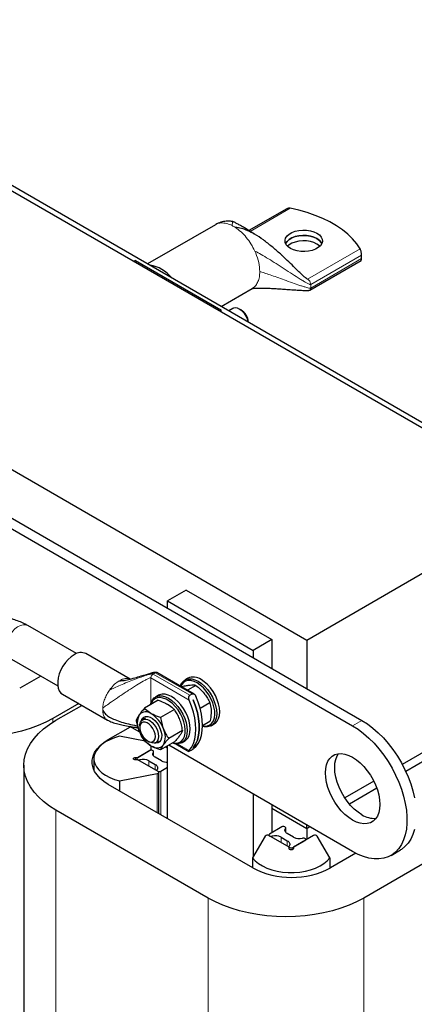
# Model space of a CAD drawing. Header units: millimetres. Extents: x 5 to 418, y 2 to 292.
# Tile 27 of 31: x 356 to 374, y 99 to 144. Entities that reach past the tile are written whole.
import ezdxf

# ---------------------------------------------------------------- set-up
doc = ezdxf.new("R2010")
doc.units = ezdxf.units.MM

msp = doc.modelspace()

# ---------------------------------------------------------------- linework, layer by layer
at = {"color": 7, "linetype": 'Continuous', "lineweight": 25}
for p, q in [((342.1742, 144.1424), (384.247, 119.8543)), ((344.2601, 142.6935), (379.6155, 122.2833)), ((329.0715, 136.5784), (371.1443, 112.2903)), ((328.6472, 136.3335), (370.7201, 112.0454)), ((333.2787, 136.3541), (368.6341, 115.9439)), ((367.728, 135.5498), (366.005, 134.5552)), ((364.4768, 134.8252), (361.3953, 133.0463)), ((364.4978, 134.8297), (364.4811, 134.8182)), ((367.5275, 133.4089), (367.5034, 133.4296)), ((371.1287, 133.2817), (371.1287, 133.445)), ((360.8418, 133.2026), (360.7712, 133.1619)), ((360.8418, 133.2026), (364.7309, 130.9575)), ((368.773, 131.854), (371.11, 133.2032)), ((364.7456, 131.1122), (366.1517, 131.9239)), ((366.1346, 131.9209), (366.1497, 131.9276)), ((364.7309, 130.9575), (364.6603, 130.9168)), ((364.7309, 130.9575), (364.7309, 130.876)), ((365.2688, 131.0215), (365.0858, 130.9158)), ((365.6395, 130.9509), (365.5688, 130.9917)), ((368.6341, 115.9439), (379.6155, 122.2833)), ((363.154, 118.2093), (362.3055, 117.7195)), ((363.154, 118.2093), (367.0431, 115.9642)), ((362.3055, 117.3928), (362.3055, 117.7195)), ((362.3055, 117.7195), (366.1946, 115.4743)), ((358.1565, 115.3278), (355.9415, 116.6064)), ((367.0431, 115.9642), (366.1946, 115.4743)), ((367.0431, 115.9642), (367.0431, 114.6579)), ((368.6341, 115.9439), (368.6341, 113.7394)), ((366.1946, 115.4743), (366.1946, 115.1477)), ((355.0916, 115.1342), (357.3064, 113.8556)), ((360.5935, 114.169), (358.5847, 115.3287)), ((356.5312, 114.3031), (355.5738, 113.7504)), ((363.5093, 113.4859), (361.8162, 114.4633)), ((363.2258, 114.2067), (363.0932, 114.1302)), ((362.9557, 113.8243), (362.9395, 113.8149)), ((363.5921, 113.8812), (363.2084, 113.6596)), ((379.6155, 114.1179), (372.9809, 110.2878)), ((379.6155, 113.7096), (373.1396, 109.9712)), ((357.5198, 113.484), (359.5704, 112.3002)), ((361.8823, 113.4311), (361.7497, 113.3546)), ((363.313, 113.4337), (363.4143, 113.4923)), ((358.2607, 113.0563), (357.0835, 112.3767)), ((357.2249, 112.2951), (358.4021, 112.9747)), ((361.8812, 113.204), (361.2524, 112.841)), ((363.4709, 113.2251), (363.4717, 113.2255)), ((364.2285, 113.0895), (363.7873, 112.8347)), ((361.2913, 112.3972), (361.1676, 112.3257)), ((362.6161, 112.7798), (361.9873, 112.4168)), ((359.5729, 112.3048), (359.5611, 112.3104)), ((359.6043, 111.4236), (360.6085, 112.0033)), ((361.0387, 111.755), (360.585, 112.0169)), ((361.0433, 112.051), (361.0433, 111.9694)), ((364.2285, 112.2409), (363.8964, 112.0492)), ((364.2931, 112.0517), (364.4257, 112.1282)), ((361.2861, 111.3426), (360.1219, 111.5673)), ((362.9835, 111.8328), (362.3547, 111.4698)), ((383.9536, 111.5603), (371.2256, 104.2127)), ((361.3968, 111.357), (361.4675, 111.3162)), ((361.563, 110.9372), (361.563, 111.1263)), ((361.7675, 111.2865), (361.8913, 111.3579)), ((362.6161, 111.31), (361.9873, 110.947)), ((362.3055, 111.0237), (362.2128, 111.0772)), ((362.3055, 107.8232), (362.3055, 111.1307)), ((370.7201, 106.3296), (362.3544, 111.159)), ((362.6745, 111.2226), (363.2646, 110.882)), ((362.9496, 111.2761), (363.0822, 111.3526)), ((363.4717, 111.0454), (363.4709, 111.0449)), ((363.4717, 111.0454), (363.4714, 111.0455)), ((358.9499, 110.5541), (358.9499, 110.0459)), ((360.8499, 110.6119), (360.9559, 110.6119)), ((360.8994, 110.5541), (360.8994, 110.4964)), ((361.4888, 110.9195), (360.9302, 110.597)), ((360.9559, 110.6119), (361.563, 110.9623)), ((361.668, 110.6734), (361.668, 110.8766)), ((362.0226, 110.4521), (361.7398, 110.6154)), ((363.313, 110.9025), (363.4143, 110.961)), ((355.7605, 110.2541), (355.7605, 77.8685)), ((360.9559, 110.4964), (360.8499, 110.4964)), ((361.873, 109.967), (360.9559, 110.4964)), ((361.457, 110.4521), (361.7398, 110.2888)), ((361.9908, 109.9847), (362.3055, 110.1663)), ((360.1219, 109.541), (361.834, 109.8714)), ((361.8116, 110.0276), (361.8116, 110.0025)), ((361.9023, 108.056), (361.9023, 109.9262)), ((366.1804, 105.5863), (359.6043, 109.3826)), ((360.1219, 109.541), (360.1219, 109.0838)), ((371.6793, 109.5365), (370.3624, 108.7762)), ((371.8193, 109.209), (370.5759, 108.4912)), ((366.1946, 108.9421), (366.1946, 106.0874)), ((367.0431, 108.4522), (367.0431, 107.1865)), ((364.1546, 104.2127), (357.2249, 108.2131)), ((368.6341, 107.3702), (367.0431, 108.2887)), ((367.4992, 107.4497), (366.9406, 107.1273)), ((368.6341, 107.3702), (368.6341, 107.5338)), ((368.7757, 107.452), (368.6341, 107.3702)), ((366.7444, 107.0367), (366.172, 106.0484)), ((366.9098, 107.0844), (366.9098, 107.0593)), ((367.827, 106.5298), (366.9099, 107.0592)), ((367.4674, 106.9824), (367.7502, 106.8191)), ((367.6784, 107.2037), (367.6784, 107.4069)), ((368.033, 106.9824), (367.7502, 107.1456)), ((368.9441, 107.0592), (368.027, 106.5298)), ((368.6341, 107.3702), (368.6341, 106.8803)), ((369.682, 106.0484), (369.1096, 107.0367)), ((367.822, 106.5578), (367.822, 106.5327)), ((367.827, 106.4686), (367.827, 106.5298)), ((368.0012, 106.515), (368.5598, 106.8374)), ((368.027, 106.5298), (368.027, 106.4686)), ((368.5906, 106.8552), (368.5906, 106.8803)), ((370.8661, 106.2502), (369.716, 105.5863)), ((372.4699, 106.1563), (372.8942, 106.4012)), ((366.172, 106.0484), (366.172, 105.5911)), ((369.682, 106.0484), (369.682, 105.567))]:
    msp.add_line(p, q, dxfattribs=at)
at = {"color": 7, "linetype": 'Continuous', "lineweight": 18}
for p, q in [((366.0616, 134.5202), (367.8788, 135.5692)), ((366.3116, 133.5364), (366.2724, 133.6253)), ((368.673, 132.3539), (371.0608, 133.7323)), ((368.8144, 132.1089), (371.1287, 133.445)), ((368.8144, 131.9456), (371.1287, 133.2817)), ((368.581, 132.407), (368.673, 132.3539)), ((368.8067, 132.1664), (368.8144, 132.1089)), ((368.8144, 132.1089), (368.8144, 131.9456)), ((361.5418, 114.2222), (363.286, 113.2153)), ((361.5418, 114.2222), (361.5418, 113.0814)), ((361.6432, 114.3977), (361.6102, 114.3723)), ((361.7445, 114.4562), (361.6432, 114.3977)), ((363.313, 113.4337), (361.6432, 114.3977)), ((361.7445, 114.4562), (363.4143, 113.4923)), ((359.6602, 113.6706), (359.6975, 113.7215)), ((357.0835, 112.2101), (357.0835, 112.3767)), ((371.1443, 112.2903), (370.7201, 112.0454)), ((359.6043, 111.3824), (359.6043, 111.4236)), ((363.286, 110.918), (362.7615, 111.2209)), ((360.8499, 110.6119), (360.8499, 110.4964)), ((361.6597, 110.8529), (361.6597, 110.684)), ((361.0454, 110.4983), (361.0454, 110.4447)), ((361.457, 110.4521), (361.457, 110.2072)), ((361.7398, 110.2888), (361.7398, 110.0439)), ((361.834, 109.8714), (361.834, 108.0954)), ((361.9908, 109.9847), (361.9908, 108.0049)), ((357.2249, 77.0231), (357.2249, 108.2131)), ((367.0558, 107.0286), (367.0558, 106.975)), ((367.4674, 106.9824), (367.4674, 106.7374)), ((367.6701, 107.3832), (367.6701, 107.2142)), ((367.7502, 106.8191), (367.7502, 106.5742)), ((368.0012, 106.515), (368.0012, 106.43)), ((364.1546, 67.4683), (364.1546, 104.2127)), ((371.2256, 67.4683), (371.2256, 104.2127))]:
    msp.add_line(p, q, dxfattribs=at)
at = {"color": 7, "linetype": 'Continuous', "lineweight": 25, "flags": 128}
for points in [[(371.0608, 133.7323), (370.9076, 133.9603), (370.7222, 134.1801), (370.5058, 134.3903), (370.26, 134.5894), (369.9863, 134.7761), (369.6868, 134.949), (369.3635, 135.1069), (369.0186, 135.2489), (368.6545, 135.3738), (368.2737, 135.4808), (367.8788, 135.5692)], [(367.8952, 133.7418), (367.7833, 133.8215), (367.7027, 133.9129), (367.6567, 134.012), (367.6474, 134.1144), (367.6752, 134.2157), (367.7388, 134.3115), (367.8356, 134.3975), (367.9613, 134.4701), (368.1103, 134.526), (368.2762, 134.5627), (368.4517, 134.5788), (368.6292, 134.5734), (368.8008, 134.5468), (368.9591, 134.5003), (369.0972, 134.4357), (369.2091, 134.356), (369.2897, 134.2646), (369.3357, 134.1655), (369.345, 134.0631), (369.3172, 133.9617), (369.2536, 133.866), (369.1568, 133.7799), (369.0311, 133.7074), (368.8821, 133.6515), (368.7162, 133.6148), (368.5407, 133.5987), (368.3632, 133.6041), (368.1916, 133.6306), (368.0333, 133.6772), (367.8952, 133.7418)], [(369.3194, 133.9665), (369.2897, 134.02), (369.2091, 134.1114), (369.0972, 134.1912), (368.9591, 134.2557), (368.8008, 134.3023), (368.6292, 134.3288), (368.4517, 134.3342), (368.2762, 134.3182), (368.1103, 134.2814), (367.9613, 134.2255), (367.8356, 134.153), (367.7388, 134.067), (367.6752, 133.9712), (367.673, 133.9665)], [(367.6732, 133.9661), (367.6752, 133.9704), (367.7388, 134.0661), (367.8356, 134.1522), (367.9613, 134.2247), (368.1103, 134.2806), (368.2762, 134.3173), (368.4517, 134.3334), (368.6292, 134.328), (368.8008, 134.3015), (368.9591, 134.2549), (369.0972, 134.1903), (369.2091, 134.1106), (369.2897, 134.0192), (369.3192, 133.9661)], [(369.2327, 133.8438), (369.2091, 133.8661), (369.0972, 133.9458), (368.9591, 134.0103), (368.8008, 134.0569), (368.6292, 134.0835), (368.4517, 134.0888), (368.2762, 134.0728), (368.1103, 134.036), (367.9613, 133.9802), (367.8356, 133.9076), (367.7597, 133.8438)], [(365.9766, 130.4016), (365.9406, 130.5232), (365.8781, 130.6587), (365.7961, 130.7843), (365.6999, 130.8921), (365.5954, 130.9754), (365.4893, 131.029), (365.3881, 131.0494), (365.2983, 131.0355), (365.2688, 131.0215)], [(358.0522, 115.276), (357.9139, 115.1813), (357.7802, 115.0602), (357.6558, 114.9169), (357.5449, 114.7561), (357.4513, 114.5835), (357.3781, 114.4048), (357.3279, 114.2262), (357.3024, 114.0537), (357.3024, 113.8932), (357.3279, 113.7502), (357.3781, 113.6296), (357.4513, 113.5354), (357.5198, 113.484)], [(362.885, 113.8561), (362.8958, 113.8864), (362.9583, 114.0051), (363.0432, 114.096), (363.1478, 114.1564), (363.2689, 114.1844), (363.403, 114.1792), (363.5458, 114.1409), (363.6932, 114.0708)], [(364.4257, 112.1282), (364.4758, 112.1624), (364.5606, 112.2533), (364.6231, 112.372), (364.6614, 112.5149), (364.6743, 112.6776), (364.6614, 112.8552), (364.6231, 113.0423), (364.5606, 113.2332), (364.4758, 113.422), (364.3712, 113.6032), (364.25, 113.7711), (364.116, 113.9207), (363.9731, 114.0474), (363.8258, 114.1473)], [(363.649, 113.9942), (363.5054, 114.0622), (363.3664, 114.0982), (363.2364, 114.1009), (363.1198, 114.0704), (363.0201, 114.0075), (362.9407, 113.9144), (362.9004, 113.8374)], [(363.8963, 112.0388), (363.998, 112.0271), (364.1218, 112.0411), (364.2304, 112.0879), (364.3203, 112.1662), (364.3886, 112.2734), (364.4332, 112.406), (364.4525, 112.5599), (364.446, 112.73), (364.414, 112.9108), (364.3573, 113.0967), (364.2778, 113.2815), (364.1782, 113.4594), (364.0615, 113.6246), (363.9316, 113.7718), (363.7926, 113.8964), (363.649, 113.9942)], [(363.6932, 114.0708), (363.8405, 113.9708), (363.9834, 113.8441), (364.1174, 113.6946), (364.2386, 113.5267), (364.3432, 113.3455), (364.428, 113.1566), (364.4905, 112.9657), (364.5288, 112.7787), (364.5417, 112.6011), (364.5288, 112.4384), (364.4905, 112.2955), (364.428, 112.1768), (364.3432, 112.0858), (364.2386, 112.0254), (364.1174, 111.9974), (363.9834, 112.0026), (363.8961, 112.0224)], [(361.519, 112.9949), (361.5523, 113.1108), (361.6148, 113.2295), (361.6997, 113.3204), (361.8043, 113.3808), (361.9254, 113.4088), (362.0595, 113.4036), (362.2023, 113.3654), (362.3497, 113.2952), (362.497, 113.1952), (362.6399, 113.0686), (362.7739, 112.919), (362.8951, 112.7511), (362.9997, 112.5699), (363.0845, 112.381), (363.147, 112.1902), (363.1853, 112.0031), (363.1982, 111.8255), (363.1853, 111.6628), (363.147, 111.5199), (363.0845, 111.4012), (362.9997, 111.3103), (362.8951, 111.2499), (362.7739, 111.2218), (362.6399, 111.227), (362.5228, 111.2562)], [(362.5398, 111.266), (362.5881, 111.2571), (362.718, 111.2543), (362.8347, 111.2849), (362.9343, 111.3477), (363.0138, 111.4408), (363.0704, 111.5612), (363.1025, 111.705), (363.109, 111.8676), (363.0896, 112.0438), (363.0451, 112.2279), (362.9768, 112.414), (362.8869, 112.5961), (362.7783, 112.7683), (362.6545, 112.9252), (362.5195, 113.0616), (362.3776, 113.1733), (362.2334, 113.2565), (362.0915, 113.3087), (361.9565, 113.3281), (361.8327, 113.3142), (361.7241, 113.2673), (361.6342, 113.189), (361.5659, 113.0818), (361.5361, 113.0048)], [(363.0822, 111.3526), (363.1323, 111.3868), (363.2171, 111.4777), (363.2796, 111.5964), (363.3179, 111.7393), (363.3308, 111.902), (363.3179, 112.0796), (363.2796, 112.2667), (363.2171, 112.4576), (363.1323, 112.6465), (363.0277, 112.8276), (362.9065, 112.9955), (362.7725, 113.1451), (362.6296, 113.2718), (362.4823, 113.3717), (362.3349, 113.4419), (362.192, 113.4802), (362.058, 113.4854), (361.9368, 113.4573), (361.8823, 113.4311)], [(363.5901, 111.0936), (363.6983, 111.2405), (363.784, 111.4138), (363.8462, 111.611), (363.8839, 111.8292), (363.8965, 112.0653), (363.8839, 112.316), (363.8462, 112.5777), (363.784, 112.8466), (363.6983, 113.1189), (363.5901, 113.3908)], [(363.286, 110.918), (363.3942, 111.065), (363.48, 111.2383), (363.5422, 111.4355), (363.5798, 111.6537), (363.5924, 111.8898), (363.5798, 112.1405), (363.5422, 112.4021), (363.48, 112.6711), (363.3942, 112.9434), (363.286, 113.2153)], [(363.4709, 111.0449), (363.5771, 111.2077), (363.6582, 111.3984), (363.713, 111.6142), (363.7406, 111.8516), (363.7406, 112.107), (363.713, 112.3763), (363.6582, 112.6554), (363.5771, 112.9398), (363.4709, 113.2251)], [(363.4717, 113.2255), (363.5778, 112.9402), (363.6589, 112.6558), (363.7137, 112.3768), (363.7413, 112.1074), (363.7413, 111.8521), (363.7137, 111.6146), (363.6589, 111.3988), (363.5778, 111.2081), (363.4717, 111.0454)], [(357.0835, 112.3767), (356.7619, 112.2066), (356.4158, 112.0533), (356.048, 111.918), (355.6611, 111.8018), (355.2581, 111.7054), (354.8421, 111.6297), (354.4162, 111.5752), (353.9837, 111.5423), (353.548, 111.5313), (353.1122, 111.5423), (352.6797, 111.5752), (352.2539, 111.6297), (351.8379, 111.7054), (351.4349, 111.8018), (351.048, 111.918), (350.6801, 112.0533), (350.334, 112.2066), (350.0124, 112.3767)], [(361.0433, 112.051), (361.0466, 112.1105), (361.0731, 112.2142), (361.1243, 112.2922), (361.1971, 112.3397), (361.2869, 112.3537), (361.3881, 112.3332), (361.4942, 112.2797), (361.5987, 112.1964), (361.6949, 112.0885), (361.7768, 111.9629), (361.8393, 111.8275), (361.8785, 111.6907), (361.8918, 111.5612)], [(361.1078, 112.2734), (361.1096, 112.2797), (361.1531, 112.3711), (361.2188, 112.435), (361.3029, 112.468), (361.4011, 112.4682), (361.5081, 112.4358), (361.618, 112.3723), (361.7249, 112.2813), (361.8231, 112.1677), (361.9073, 112.0375), (361.9729, 111.8979), (362.0164, 111.7562), (362.0355, 111.6202), (362.0291, 111.4972), (361.9976, 111.3939), (361.9427, 111.3157), (361.8672, 111.2669), (361.7754, 111.2502), (361.6923, 111.2608)], [(357.2249, 108.2131), (356.9302, 108.3987), (356.6647, 108.5985), (356.4303, 108.8109), (356.2289, 109.0342), (356.062, 109.2669), (355.9308, 109.507), (355.8364, 109.7529), (355.7795, 110.0025), (355.7605, 110.2541), (355.7795, 110.5057), (355.8364, 110.7553), (355.9308, 111.0012), (356.062, 111.2413), (356.2289, 111.4739), (356.4303, 111.6973), (356.6647, 111.9097), (356.9302, 112.1095), (357.2249, 112.2951)], [(361.7504, 111.5612), (361.7373, 111.6789), (361.6989, 111.803), (361.6382, 111.9243), (361.5595, 112.0339), (361.4688, 112.1235), (361.3727, 112.1865), (361.2785, 112.2183), (361.193, 112.2165), (361.1226, 112.1813), (361.0726, 112.1151), (361.0466, 112.0231), (361.0466, 111.9119), (361.0726, 111.7898), (361.1226, 111.6659), (361.193, 111.5494), (361.2785, 111.4489), (361.3727, 111.3719), (361.4688, 111.324), (361.5595, 111.3089), (361.6382, 111.3276), (361.6989, 111.3788), (361.7373, 111.4586), (361.7504, 111.5612)], [(370.7201, 112.0454), (370.9704, 111.8862), (371.2182, 111.6993), (371.4609, 111.4866), (371.696, 111.2503), (371.9211, 110.9929), (372.1339, 110.7169), (372.3321, 110.4253), (372.5138, 110.1209), (372.6771, 109.807), (372.8203, 109.4867), (372.942, 109.1634), (373.0409, 108.8402), (373.1159, 108.5207), (373.1664, 108.208), (373.1918, 107.9053), (373.1918, 107.6158), (373.1664, 107.3425), (373.1159, 107.088), (373.0409, 106.8551), (372.942, 106.6462), (372.8203, 106.4633), (372.6771, 106.3083), (372.5138, 106.183), (372.3321, 106.0884), (372.1339, 106.0256), (371.9211, 105.9953), (371.696, 105.9978), (371.4609, 106.0329), (371.2182, 106.1005), (370.9704, 106.1997), (370.7201, 106.3296)], [(371.1443, 112.2903), (371.3947, 112.1311), (371.6425, 111.9442), (371.8852, 111.7315), (372.1203, 111.4953), (372.3454, 111.2378), (372.5581, 110.9619), (372.7564, 110.6702), (372.9381, 110.3659), (373.1014, 110.0519), (373.2446, 109.7316), (373.3663, 109.4083), (373.4651, 109.0852), (373.5402, 108.7656)], [(360.1219, 111.5673), (359.8865, 111.4995), (359.6696, 111.4137), (359.4753, 111.3113), (359.3073, 111.1945), (359.1689, 111.0654), (359.0627, 110.9265), (358.9908, 110.7804), (358.9544, 110.6301), (358.9544, 110.4782), (358.9908, 110.3278), (359.0627, 110.1818), (359.1689, 110.0429), (359.3073, 109.9138), (359.4753, 109.7969), (359.6696, 109.6946), (359.8865, 109.6087), (360.1219, 109.541)], [(361.8918, 111.5612), (361.8785, 111.447), (361.8393, 111.3554), (361.7768, 111.2922), (361.6949, 111.2612), (361.5987, 111.2645), (361.4942, 111.3018), (361.4675, 111.3162)], [(359.6043, 109.3826), (359.4041, 109.513), (359.2326, 109.6564), (359.0924, 109.8108), (358.9853, 109.9737), (358.9131, 110.1429), (358.8767, 110.3159), (358.8767, 110.4902), (358.9131, 110.6632), (358.9853, 110.8324), (359.0924, 110.9954), (359.2326, 111.1497), (359.4041, 111.2931), (359.6043, 111.4236)], [(360.8499, 110.4964), (360.8116, 110.5008), (360.7792, 110.5133), (360.7575, 110.5321), (360.7499, 110.5541), (360.7575, 110.5762), (360.7792, 110.595), (360.8116, 110.6075), (360.8499, 110.6119)], [(360.9302, 110.597), (360.9094, 110.58), (360.8999, 110.56), (360.9026, 110.5392), (360.9174, 110.5203), (360.9423, 110.5053), (360.9746, 110.496), (361.0103, 110.4936), (361.0454, 110.4983)], [(361.6597, 110.8529), (361.6679, 110.8732), (361.6637, 110.8938), (361.6477, 110.9125), (361.6217, 110.9269), (361.5889, 110.9354), (361.5529, 110.937), (361.5182, 110.9314), (361.4888, 110.9195)], [(361.7398, 110.6154), (361.7035, 110.6397), (361.6739, 110.6668), (361.6515, 110.6962), (361.6369, 110.7271), (361.6303, 110.7589), (361.632, 110.791), (361.6419, 110.8226), (361.6597, 110.8529)], [(370.7201, 107.7585), (370.5439, 107.8747), (370.3714, 108.0177), (370.206, 108.1844), (370.051, 108.3716), (369.9097, 108.5753), (369.7849, 108.7916), (369.6791, 109.0159), (369.5944, 109.2437), (369.5327, 109.4703), (369.4952, 109.6912), (369.4826, 109.9018), (369.4952, 110.0979), (369.5327, 110.2755), (369.5944, 110.4309), (369.6791, 110.561), (369.7849, 110.6631), (369.9097, 110.7352), (370.051, 110.7758), (370.206, 110.784), (370.3714, 110.7598), (370.5439, 110.7035), (370.7201, 110.6164), (370.8962, 110.5002), (371.0687, 110.3573), (371.2341, 110.1905), (371.3891, 110.0034), (371.5304, 109.7996), (371.6552, 109.5834), (371.7611, 109.3591), (371.8457, 109.1313), (371.9074, 108.9046), (371.9449, 108.6837), (371.9575, 108.4731), (371.9449, 108.277), (371.9074, 108.0995), (371.8457, 107.9441), (371.7611, 107.814), (371.6552, 107.7118), (371.5304, 107.6397), (371.3891, 107.5992), (371.2341, 107.5909), (371.0687, 107.6151), (370.8962, 107.6714), (370.7201, 107.7585)], [(371.1443, 108.0034), (370.9682, 108.1197), (370.7957, 108.2626), (370.6303, 108.4293), (370.4753, 108.6165), (370.334, 108.8203), (370.2091, 109.0365), (370.1033, 109.2608), (370.0187, 109.4886), (369.957, 109.7152), (369.9195, 109.9361), (369.9069, 110.1467), (369.9195, 110.3428), (369.957, 110.5204), (370.0187, 110.6758), (370.0834, 110.7803)], [(361.7398, 110.2888), (361.7761, 110.2645), (361.8057, 110.2374), (361.8281, 110.208), (361.8427, 110.1771), (361.8493, 110.1452), (361.8476, 110.1132), (361.8377, 110.0816), (361.8199, 110.0512)], [(361.8199, 110.0512), (361.8117, 110.031), (361.8159, 110.0103), (361.8319, 109.9917), (361.8579, 109.9773), (361.8907, 109.9688), (361.9267, 109.9672), (361.9614, 109.9727), (361.9908, 109.9847)], [(361.834, 109.8714), (361.8568, 109.8778), (361.8761, 109.8873), (361.8907, 109.8992), (361.8996, 109.9129), (361.9022, 109.9275), (361.8985, 109.942), (361.8885, 109.9554), (361.873, 109.967)], [(367.6701, 107.3832), (367.6783, 107.4035), (367.6741, 107.4241), (367.6581, 107.4427), (367.6321, 107.4571), (367.5993, 107.4656), (367.5634, 107.4672), (367.5286, 107.4617), (367.4992, 107.4497)], [(366.9406, 107.1273), (366.9199, 107.1103), (366.9103, 107.0902), (366.913, 107.0695), (366.9278, 107.0505), (366.9527, 107.0355), (366.985, 107.0263), (367.0207, 107.0239), (367.0558, 107.0286)], [(367.7502, 107.1456), (367.7139, 107.1699), (367.6843, 107.1971), (367.6619, 107.2264), (367.6473, 107.2574), (367.6407, 107.2892), (367.6424, 107.3213), (367.6523, 107.3528), (367.6701, 107.3832)], [(373.5402, 107.3329), (373.4651, 107.1), (373.3663, 106.8911), (373.2446, 106.7082), (373.1014, 106.5533), (372.9381, 106.4279), (372.8942, 106.4012)], [(367.7502, 106.8191), (367.7865, 106.7948), (367.8161, 106.7677), (367.8385, 106.7383), (367.8531, 106.7074), (367.8597, 106.6755), (367.858, 106.6434), (367.8481, 106.6119), (367.8303, 106.5815)], [(367.8303, 106.5815), (367.8221, 106.5613), (367.8263, 106.5406), (367.8423, 106.522), (367.8683, 106.5076), (367.9011, 106.4991), (367.9371, 106.4975), (367.9718, 106.503), (368.0012, 106.515)], [(368.5598, 106.8374), (368.5806, 106.8544), (368.5901, 106.8745), (368.5874, 106.8952), (368.5726, 106.9142), (368.5477, 106.9292), (368.5154, 106.9384), (368.4797, 106.9408), (368.4446, 106.9361)], [(368.027, 106.4686), (368.0194, 106.4465), (367.9977, 106.4278), (367.9652, 106.4153), (367.927, 106.4109), (367.8887, 106.4153), (367.8563, 106.4278), (367.8346, 106.4465), (367.827, 106.4686)], [(366.172, 106.0484), (366.2893, 105.9125), (366.4381, 105.7873), (366.6153, 105.6751), (366.8177, 105.5781), (367.0414, 105.4982), (367.282, 105.4369), (367.535, 105.3954), (367.7955, 105.3744), (368.0585, 105.3744), (368.319, 105.3954), (368.572, 105.4369), (368.8126, 105.4982), (369.0362, 105.5781), (369.2386, 105.6751), (369.4159, 105.7873), (369.5646, 105.9125), (369.682, 106.0484)], [(371.2256, 104.2127), (370.904, 104.0425), (370.558, 103.8893), (370.1901, 103.754), (369.8032, 103.6377), (369.4002, 103.5413), (368.9842, 103.4656), (368.5583, 103.4111), (368.1259, 103.3782), (367.6901, 103.3672), (367.2543, 103.3782), (366.8219, 103.4111), (366.396, 103.4656), (365.98, 103.5413), (365.577, 103.6377), (365.1901, 103.754), (364.8222, 103.8893), (364.4762, 104.0425), (364.1546, 104.2127)]]:
    msp.add_lwpolyline(points, dxfattribs=at)
at = {"color": 7, "linetype": 'Continuous', "lineweight": 18, "flags": 128}
msp.add_lwpolyline([(355.9415, 116.6064), (355.9393, 116.6077), (355.8412, 116.6418), (355.729, 116.6422), (355.6074, 116.6088), (355.4819, 116.5432), (355.3579, 116.4482), (355.2408, 116.3279), (355.1358, 116.1876), (355.0475, 116.0334), (354.9796, 115.8721), (354.9352, 115.7108), (354.9162, 115.5564), (354.9234, 115.4157), (354.9566, 115.2949), (355.0142, 115.1992), (355.0916, 115.1342)], dxfattribs=at)
at = {"color": 7, "linetype": 'Continuous', "lineweight": 18}
for centre, radius, start, end in [((364.5263, 133.3748), 1.5782, 56.88363, 63.12174), ((360.3535, 112.7887), 1.0037, 176.88145, 183.11855)]:
    msp.add_arc(centre, radius, start, end, dxfattribs=at)
at = {"color": 7, "linetype": 'Continuous', "lineweight": 25}
for centre, radius, start, end in [((361.2573, 131.4319), 1.5713, 39.01493, 80.99044), ((365.2286, 130.3036), 0.7667, 6.75991, 57.58895), ((358.3636, 114.8469), 0.5301, 65.34738, 125.96308), ((363.4761, 113.6753), 0.5874, 53.47043, 115.21911), ((361.7468, 112.1794), 0.8217, 153.43643, 206.56357), ((361.3127, 112.2896), 0.3957, 50.75183, 139.4672), ((360.8181, 111.4329), 1.3813, 20.22711, 57.36203), ((361.3792, 111.543), 0.8217, 333.43643, 26.56357), ((362.308, 112.2895), 1.3813, 200.22711, 237.36203), ((361.8134, 111.4328), 0.3957, 230.75183, 319.4672), ((361.1901, 109.9314), 0.585, 62.86244, 104.31724), ((362.2798, 110.9386), 0.5503, 242.14432, 272.67772), ((371.7114, 108.8876), 1.0504, 237.32715, 273.80245), ((366.8414, 106.9428), 0.1351, 59.54552, 135.94499), ((367.2005, 106.4617), 0.585, 62.86244, 104.31724), ((368.2999, 107.503), 0.585, 242.86244, 284.31724), ((369.0125, 106.9428), 0.1351, 44.05501, 120.45448), ((367.9482, 108.9856), 3.8315, 242.52431, 297.47569)]:
    msp.add_arc(centre, radius, start, end, dxfattribs=at)
for points, knots in [([(367.8788, 135.5692), (367.853, 135.5717), (367.8013, 135.5767), (367.7477, 135.5659), (367.7299, 135.5501), (367.7286, 135.549)], [0, 0, 0, 0, 0.4812187, 0.9631542, 1, 1, 1, 1]), ([(365.2733, 134.9626), (365.2686, 134.9637), (365.2594, 134.9659), (365.2275, 134.9712), (365.1688, 134.9783), (365.0776, 134.9835), (364.9255, 134.9782), (364.7182, 134.9445), (364.5697, 134.8718), (364.4935, 134.8345)], [0, 0, 0, 0, 0.0446275, 0.0884378, 0.1800697, 0.2849925, 0.4072344, 0.6957291, 1, 1, 1, 1]), ([(366.245, 134.4006), (366.2082, 134.4256), (366.0595, 134.527), (365.851, 134.6528), (365.6316, 134.7803), (365.4818, 134.8626), (365.3735, 134.9187), (365.3105, 134.9485), (365.2878, 134.9579), (365.2786, 134.9612), (365.2749, 134.9622), (365.2733, 134.9626)], [0, 0, 0, 0, 0.1138182, 0.4607221, 0.6363023, 0.7991349, 0.9300045, 0.9747708, 0.9900747, 0.9957239, 1, 1, 1, 1]), ([(368.6507, 132.3569), (368.641, 132.3625), (368.6045, 132.3833), (368.5312, 132.4479), (368.4171, 132.5529), (368.2475, 132.7185), (368.0233, 132.9389), (367.744, 133.2089), (367.4202, 133.5096), (367.0604, 133.8228), (366.6732, 134.1267), (366.3073, 134.3736), (365.9729, 134.5496), (365.6815, 134.666), (365.4814, 134.6869), (365.3886, 134.6966)], [0, 0, 0, 0, 0.0092291, 0.0347763, 0.0767252, 0.1305699, 0.2174093, 0.317071, 0.4248102, 0.5493023, 0.6717142, 0.786112, 0.8670688, 0.938344, 1, 1, 1, 1]), ([(371.1287, 133.445), (371.1281, 133.4629), (371.127, 133.4987), (371.1178, 133.5617), (371.1036, 133.6253), (371.0842, 133.6868), (371.0687, 133.717), (371.0608, 133.7323)], [0, 0, 0, 0, 0.1841213, 0.3678781, 0.5611591, 0.7770451, 1, 1, 1, 1]), ([(371.1094, 133.204), (371.1143, 133.2089), (371.1239, 133.2184), (371.1284, 133.2531), (371.1287, 133.2765), (371.1287, 133.2817)], [0, 0, 0, 0, 0.4492042, 0.8789924, 1, 1, 1, 1]), ([(366.1317, 131.9141), (366.1316, 131.9141), (366.1264, 131.9116), (366.1418, 131.9187), (366.1852, 131.9272), (366.2472, 131.935), (366.3322, 131.9411), (366.458, 131.9446), (366.6176, 131.9441), (366.8129, 131.9391), (367.027, 131.9297), (367.2505, 131.9166), (367.4807, 131.9014), (367.7439, 131.8841), (368.0068, 131.8664), (368.2469, 131.8509), (368.441, 131.8401), (368.5896, 131.8336), (368.6875, 131.8354), (368.7411, 131.841), (368.7629, 131.8499), (368.7729, 131.854)], [0, 0, 0, 0, 0.0004895, 0.0585057, 0.1024986, 0.1373984, 0.1657931, 0.2143994, 0.2699843, 0.333929, 0.414471, 0.4884449, 0.5632341, 0.6516693, 0.7525685, 0.8265677, 0.8919802, 0.9470761, 0.9759302, 0.9889703, 1, 1, 1, 1]), ([(355.9415, 116.6064), (355.8942, 116.6326), (355.7676, 116.7025), (355.5499, 116.7958), (355.3561, 116.8599), (355.2482, 116.8885), (355.2293, 116.8935)], [0, 0, 0, 0, 0.2153764, 0.5756885, 0.9254335, 1, 1, 1, 1]), ([(360.1028, 114.0922), (360.1776, 114.097), (360.3448, 114.1077), (360.6049, 114.1704), (360.8855, 114.2465), (361.1515, 114.3266), (361.3825, 114.3952), (361.5573, 114.4423), (361.6671, 114.4629), (361.7227, 114.4641), (361.738, 114.4586), (361.7445, 114.4562)], [0, 0, 0, 0, 0.1302293, 0.2910809, 0.4673084, 0.642322, 0.7818736, 0.8959125, 0.9666743, 0.9857277, 1, 1, 1, 1]), ([(361.8163, 114.4633), (361.8086, 114.4668), (361.793, 114.4739), (361.7413, 114.4791), (361.6583, 114.4658), (361.5793, 114.4469), (361.5295, 114.4327), (361.5193, 114.4297)], [0, 0, 0, 0, 0.082434, 0.1686131, 0.4865674, 0.8944664, 1, 1, 1, 1]), ([(363.3308, 113.8855), (363.3232, 113.8848), (363.2655, 113.8794), (363.1454, 113.8626), (363.0194, 113.8371), (362.9557, 113.8243)], [0, 0, 0, 0, 0.07009, 0.5307844, 1, 1, 1, 1]), ([(363.5921, 113.8812), (363.5564, 113.8857), (363.4841, 113.8949), (363.3822, 113.8887), (363.3308, 113.8855)], [0, 0, 0, 0, 0.495458, 1, 1, 1, 1]), ([(363.5921, 113.8812), (363.6597, 113.8261), (363.7961, 113.7148), (363.9098, 113.5841), (363.9672, 113.5181)], [0, 0, 0, 0, 0.495458, 1, 1, 1, 1]), ([(363.286, 113.2153), (363.2779, 113.2382), (363.262, 113.2835), (363.2618, 113.3481), (363.2766, 113.3976), (363.2961, 113.423), (363.31, 113.4319), (363.313, 113.4337)], [0, 0, 0, 0, 0.2897266, 0.5701644, 0.7589, 0.9488943, 1, 1, 1, 1]), ([(363.4143, 113.4923), (363.4247, 113.4965), (363.4453, 113.505), (363.4811, 113.5002), (363.5181, 113.4829), (363.5561, 113.4496), (363.579, 113.4152), (363.5889, 113.3934), (363.5901, 113.3908)], [0, 0, 0, 0, 0.1625415, 0.324504, 0.4998447, 0.7117953, 0.9647227, 1, 1, 1, 1]), ([(363.9672, 113.5181), (363.9747, 113.5087), (364.0313, 113.4374), (364.1265, 113.2962), (364.1943, 113.1588), (364.2285, 113.0895)], [0, 0, 0, 0, 0.07009, 0.5307844, 1, 1, 1, 1]), ([(361.2524, 112.841), (361.2067, 112.7894), (361.1144, 112.6852), (361.0463, 112.5932), (361.0119, 112.5468)], [0, 0, 0, 0, 0.495458, 1, 1, 1, 1]), ([(361.563, 112.5961), (361.5341, 112.6136), (361.4125, 112.6869), (361.3217, 112.7744), (361.2524, 112.841)], [0, 0, 0, 0, 0.2381018, 1, 1, 1, 1]), ([(361.8812, 113.204), (361.9966, 113.164), (362.1481, 113.1116), (362.2752, 113.0414), (362.3055, 113.0247)], [0, 0, 0, 0, 0.7618982, 1, 1, 1, 1]), ([(362.3055, 113.0247), (362.3956, 112.9646), (362.511, 112.8876), (362.5972, 112.7991), (362.6161, 112.7798)], [0, 0, 0, 0, 0.7810476, 1, 1, 1, 1]), ([(364.2285, 113.0895), (364.2516, 112.9962), (364.2819, 112.8738), (364.2847, 112.7318), (364.2854, 112.698)], [0, 0, 0, 0, 0.7618982, 1, 1, 1, 1]), ([(359.3513, 112.7341), (359.392, 112.6784), (359.4814, 112.5564), (359.6763, 112.4304), (359.9191, 112.3115), (360.2083, 112.2108), (360.5383, 112.1229), (360.783, 112.0695), (360.9225, 112.0445), (360.9409, 112.0412)], [0, 0, 0, 0, 0.1046381, 0.2294973, 0.3739047, 0.5614797, 0.7560275, 0.9679175, 1, 1, 1, 1]), ([(361.0119, 112.5468), (361.0076, 112.5407), (360.9751, 112.494), (360.9254, 112.4127), (360.8985, 112.3499), (360.885, 112.3182)], [0, 0, 0, 0, 0.07009, 0.5307844, 1, 1, 1, 1]), ([(361.9873, 112.4168), (361.9538, 112.4277), (361.8006, 112.4774), (361.6672, 112.5441), (361.563, 112.5961)], [0, 0, 0, 0, 0.2189524, 1, 1, 1, 1]), ([(361.9873, 112.4168), (362.0012, 112.3307), (362.0294, 112.157), (362.0857, 111.9932), (362.1142, 111.9105)], [0, 0, 0, 0, 0.495458, 1, 1, 1, 1]), ([(362.8566, 112.3391), (362.8522, 112.3503), (362.8187, 112.435), (362.7441, 112.5881), (362.659, 112.7155), (362.6161, 112.7798)], [0, 0, 0, 0, 0.07009, 0.5307844, 1, 1, 1, 1]), ([(362.9835, 111.8328), (362.9695, 111.9189), (362.9414, 112.0926), (362.885, 112.2564), (362.8566, 112.3391)], [0, 0, 0, 0, 0.495458, 1, 1, 1, 1]), ([(364.2854, 112.698), (364.2784, 112.5818), (364.2694, 112.4329), (364.2359, 112.2754), (364.2285, 112.2409)], [0, 0, 0, 0, 0.7810476, 1, 1, 1, 1]), ([(359.5589, 112.3069), (359.633, 112.2713), (359.7892, 112.1964), (360.034, 112.1305), (360.2987, 112.0687), (360.561, 112.0199), (360.7917, 111.9822), (360.9243, 111.9629), (360.9745, 111.9556)], [0, 0, 0, 0, 0.1635276, 0.3445905, 0.5159747, 0.7222619, 0.8949025, 1, 1, 1, 1]), ([(361.0119, 111.8119), (361.0076, 111.8232), (360.9751, 111.9085), (360.9254, 112.0759), (360.8985, 112.237), (360.885, 112.3182)], [0, 0, 0, 0, 0.07009, 0.5307844, 1, 1, 1, 1]), ([(362.1142, 111.9105), (362.1186, 111.8993), (362.1521, 111.8146), (362.2267, 111.6615), (362.3118, 111.5341), (362.3547, 111.4698)], [0, 0, 0, 0, 0.07009003, 0.53078443, 1, 1, 1, 1]), ([(361.2524, 111.3712), (361.2067, 111.439), (361.1144, 111.5757), (361.0463, 111.7327), (361.0119, 111.8119)], [0, 0, 0, 0, 0.495458, 1, 1, 1, 1]), ([(362.1142, 111.1756), (362.1186, 111.1818), (362.1521, 111.229), (362.2267, 111.3247), (362.3118, 111.4211), (362.3547, 111.4698)], [0, 0, 0, 0, 0.07009, 0.5307844, 1, 1, 1, 1]), ([(362.8566, 111.6042), (362.8522, 111.598), (362.8187, 111.5508), (362.7441, 111.4551), (362.659, 111.3587), (362.6161, 111.31)], [0, 0, 0, 0, 0.07009, 0.5307844, 1, 1, 1, 1]), ([(362.9835, 111.8328), (362.9695, 111.7995), (362.9414, 111.7323), (362.885, 111.6472), (362.8566, 111.6042)], [0, 0, 0, 0, 0.495458, 1, 1, 1, 1]), ([(361.563, 111.1263), (361.5341, 111.1438), (361.4125, 111.2172), (361.3217, 111.3046), (361.2524, 111.3712)], [0, 0, 0, 0, 0.2381018, 1, 1, 1, 1]), ([(361.9873, 110.947), (361.9538, 110.9579), (361.8006, 111.0077), (361.6672, 111.0743), (361.563, 111.1263)], [0, 0, 0, 0, 0.2189524, 1, 1, 1, 1]), ([(361.9873, 110.947), (362.0012, 110.9803), (362.0294, 111.0475), (362.0857, 111.1326), (362.1142, 111.1756)], [0, 0, 0, 0, 0.495458, 1, 1, 1, 1]), ([(363.5901, 111.0936), (363.5786, 111.0819), (363.5559, 111.059), (363.5081, 111.0221), (363.4623, 110.9904), (363.432, 110.9713), (363.4174, 110.9628), (363.4143, 110.961)], [0, 0, 0, 0, 0.2897266, 0.5701644, 0.7589, 0.9488943, 1, 1, 1, 1]), ([(363.313, 110.9025), (363.304, 110.8974), (363.2859, 110.8874), (363.2696, 110.8811), (363.2615, 110.8816), (363.2643, 110.8915), (363.2755, 110.9061), (363.2849, 110.9168), (363.286, 110.918)], [0, 0, 0, 0, 0.1625415, 0.324504, 0.4998447, 0.7117953, 0.9647227, 1, 1, 1, 1])]:
    msp.add_open_spline(points, degree=3, knots=knots, dxfattribs=at)
at = {"color": 7, "linetype": 'Continuous', "lineweight": 18}
for points, knots in [([(365.2399, 134.7825), (365.1534, 134.82), (364.9804, 134.8949), (364.7413, 134.9102), (364.5769, 134.8877), (364.5087, 134.8377), (364.4978, 134.8297)], [0, 0, 0, 0, 0.3135186, 0.6270373, 0.9405559, 1, 1, 1, 1]), ([(365.2733, 134.9605), (365.2694, 134.9602), (365.2617, 134.9597), (365.2506, 134.9143), (365.2432, 134.8243), (365.2399, 134.7825)], [0, 0, 0, 0, 0.3503374, 0.6986742, 1, 1, 1, 1]), ([(368.8144, 132.1089), (368.8122, 132.108), (368.8072, 132.106), (368.796, 132.106), (368.7722, 132.1101), (368.713, 132.1324), (368.6159, 132.1823), (368.4798, 132.2608), (368.2676, 132.391), (367.9731, 132.5799), (367.6128, 132.8144), (367.2484, 133.0502), (366.9021, 133.2678), (366.584, 133.4616), (366.3691, 133.5745), (366.2724, 133.6253)], [0, 0, 0, 0, 0.0023682, 0.0054804, 0.0120106, 0.0287175, 0.0736995, 0.1283699, 0.1944997, 0.3342144, 0.4909408, 0.6350099, 0.7737121, 0.8982312, 1, 1, 1, 1]), ([(366.1497, 131.9276), (366.1591, 131.9315), (366.2249, 131.9589), (366.3187, 132.0595), (366.4219, 132.2281), (366.4863, 132.4403), (366.4945, 132.6073), (366.4986, 132.6908)], [0, 0, 0, 0, 0.0400361, 0.280027, 0.520018, 0.760009, 1, 1, 1, 1]), ([(368.8144, 131.9456), (368.81, 131.9441), (368.7992, 131.9403), (368.7726, 131.9412), (368.712, 131.949), (368.6124, 131.9744), (368.4738, 132.0152), (368.2605, 132.0845), (367.9689, 132.1858), (367.6214, 132.3105), (367.2819, 132.433), (366.9768, 132.5407), (366.7103, 132.632), (366.5644, 132.6725), (366.4986, 132.6908)], [0, 0, 0, 0, 0.0054844, 0.0135158, 0.0313265, 0.07788, 0.1335241, 0.2002481, 0.3401725, 0.4961795, 0.6390105, 0.7761441, 0.8991116, 1, 1, 1, 1]), ([(368.673, 132.3539), (368.6715, 132.3533), (368.668, 132.352), (368.6604, 132.353), (368.6546, 132.3554), (368.6507, 132.3569)], [0, 0, 0, 0, 0.2028083, 0.4605062, 1, 1, 1, 1]), ([(368.8144, 131.9456), (368.812, 131.9261), (368.8071, 131.8871), (368.7882, 131.857), (368.7729, 131.854), (368.7728, 131.854)], [0, 0, 0, 0, 0.4991898, 0.9983797, 1, 1, 1, 1]), ([(361.5418, 114.2222), (361.5393, 114.2231), (361.5339, 114.2253), (361.5198, 114.225), (361.4835, 114.2176), (361.4163, 114.1896), (361.3153, 114.1396), (361.1335, 114.0389), (360.868, 113.878), (360.5087, 113.6485), (360.126, 113.3943), (359.7853, 113.1601), (359.5133, 112.9676), (359.4015, 112.8818), (359.3513, 112.8433)], [0, 0, 0, 0, 0.00348034, 0.00769901, 0.01631536, 0.04582046, 0.08856586, 0.14287059, 0.27838152, 0.43643119, 0.62061974, 0.79211891, 0.90668857, 1, 1, 1, 1]), ([(361.6432, 114.3977), (361.6394, 114.3993), (361.6308, 114.4028), (361.6134, 114.4037), (361.5783, 114.4023), (361.4898, 114.3864), (361.3229, 114.3395), (361.0785, 114.2572), (360.7857, 114.1486), (360.4749, 114.0262), (360.1715, 113.9003), (359.8986, 113.7828), (359.734, 113.7053), (359.6602, 113.6706)], [0, 0, 0, 0, 0.00675149, 0.01519772, 0.0256087, 0.05815349, 0.14223618, 0.27017719, 0.42085341, 0.58169787, 0.74009535, 0.88355024, 1, 1, 1, 1]), ([(360.1028, 114.0922), (360.1502, 114.1166), (360.2449, 114.1654), (360.3813, 114.1957), (360.4957, 114.1984), (360.5562, 114.1754), (360.5803, 114.1662)], [0, 0, 0, 0, 0.27320607, 0.54641213, 0.8196182, 1, 1, 1, 1]), ([(361.8162, 114.4633), (361.8057, 114.4671), (361.7848, 114.4747), (361.7579, 114.4624), (361.7445, 114.4562)], [0, 0, 0, 0, 0.4999489, 1, 1, 1, 1]), ([(359.5611, 112.3104), (359.5533, 112.3139), (359.5041, 112.3356), (359.4394, 112.419), (359.3718, 112.5555), (359.3581, 112.6745), (359.3513, 112.7341)], [0, 0, 0, 0, 0.0594633, 0.3729755, 0.6864878, 1, 1, 1, 1])]:
    msp.add_open_spline(points, degree=3, knots=knots, dxfattribs=at)
for points in [[(366.2724, 133.6253), (366.2169, 133.7348), (366.1059, 133.9537), (365.8888, 134.2498), (365.6476, 134.5092), (365.4749, 134.6342), (365.3886, 134.6966)], [(366.4986, 132.6908), (366.4904, 132.8263), (366.4738, 133.0972), (366.3657, 133.39), (366.3116, 133.5364)], [(368.673, 132.3539), (368.6876, 132.3439), (368.7169, 132.324), (368.7563, 132.2773), (368.7888, 132.2232), (368.8007, 132.1853), (368.8067, 132.1664)], [(361.6102, 114.3723), (361.6006, 114.3618), (361.5814, 114.3408), (361.5595, 114.3013), (361.5446, 114.2601), (361.5427, 114.2348), (361.5418, 114.2222)], [(359.6975, 113.7215), (359.7608, 113.7975), (359.8875, 113.9497), (360.0311, 114.0447), (360.1028, 114.0922)], [(359.3513, 112.8433), (359.3582, 112.9107), (359.3721, 113.0455), (359.4383, 113.2608), (359.5323, 113.4745), (359.6176, 113.6052), (359.6602, 113.6706)]]:
    msp.add_open_spline(points, degree=3, dxfattribs=at)

doc.saveas('drawing.dxf')
